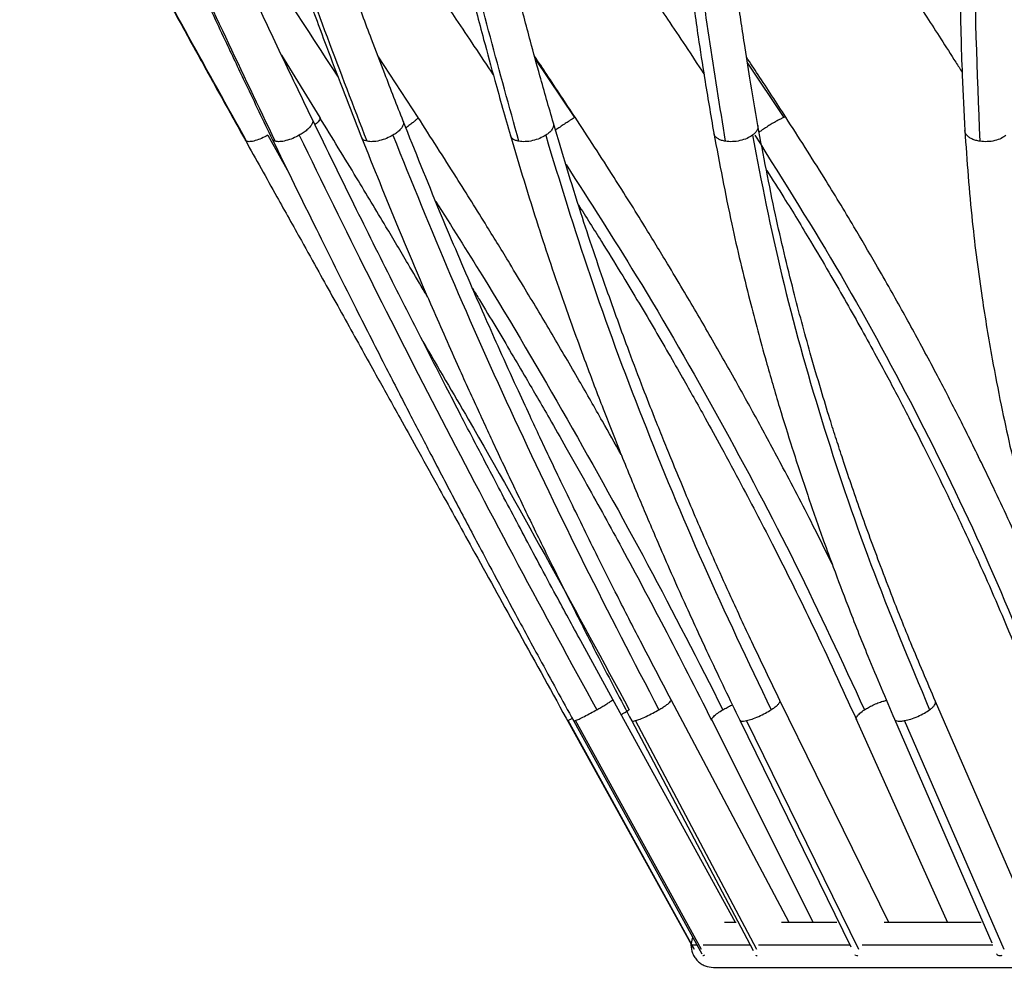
# Model space of a CAD drawing. Header units: millimetres. Extents: x 666 to 763, y 248 to 632.
# Tile 1 of 23: x 677 to 691, y 248 to 260. Entities that reach past the tile are written whole.
import ezdxf

# ---------------------------------------------------------------- set-up
doc = ezdxf.new("R2010")
doc.units = ezdxf.units.MM

msp = doc.modelspace()

# ---------------------------------------------------------------- linework, layer by layer
at = {"color": 7, "linetype": 'Continuous', "lineweight": 25}
for p, q in [((680.968, 259.769), (681.48, 258.933)), ((682.266, 259.748), (682.798, 258.933)), ((687.06, 248.125), (685.413, 251.12)), ((687.778, 248.125), (686.196, 251.116)), ((689.118, 248.125), (687.656, 251.107)), ((691.034, 248.125), (689.743, 251.095)), ((684.786, 250.872), (684.809, 250.83)), ((684.81, 250.83), (686.49, 247.786)), ((684.888, 250.83), (686.606, 247.705)), ((685.666, 250.834), (687.298, 247.749)), ((686.738, 250.85), (688.101, 248.125)), ((686.742, 250.837), (686.741, 250.852)), ((687.117, 250.843), (688.609, 247.802)), ((688.68, 250.857), (689.905, 248.125)), ((689.193, 250.855), (690.498, 247.854)), ((687.067, 248.125), (686.914, 248.125)), ((688.419, 248.125), (687.676, 248.125)), ((690.358, 248.125), (689.054, 248.125)), ((686.482, 247.931), (686.462, 247.825)), ((686.762, 247.525), (724.762, 247.525))]:
    msp.add_line(p, q, dxfattribs=at)
at = {"color": 8, "linetype": 'Continuous', "lineweight": 25}
for p, q in [((684.375, 259.71), (684.898, 258.933)), ((687.22, 259.664), (687.708, 258.933)), ((684.903, 258.937), (684.898, 258.933)), ((680.783, 258.695), (681.064, 258.191)), ((686.511, 247.766), (684.816, 250.837)), ((686.601, 247.766), (684.912, 250.837)), ((687.344, 247.766), (685.719, 250.837)), ((688.713, 247.766), (687.208, 250.837)), ((690.663, 247.766), (689.328, 250.837))]:
    msp.add_line(p, q, dxfattribs=at)
at = {"color": 7, "linetype": 'Continuous', "lineweight": 25}
for points, knots in [([(681.383, 258.904), (681.28, 259.117), (681.102, 259.486), (680.876, 259.961), (680.703, 260.329), (680.553, 260.648), (680.404, 260.969), (680.255, 261.291), (680.106, 261.614), (679.96, 261.936), (679.816, 262.252), (679.68, 262.555), (679.539, 262.869), (679.366, 263.26), (679.135, 263.785), (678.961, 264.189), (678.863, 264.415)], [0, 0, 0, 0, 0.114378, 0.197869, 0.25588, 0.31258, 0.370732, 0.42915, 0.487567, 0.545984, 0.604373, 0.660154, 0.711652, 0.776378, 0.874646, 1, 1, 1, 1]), ([(682.6, 258.883), (682.517, 259.096), (682.373, 259.464), (682.192, 259.939), (682.054, 260.306), (681.936, 260.625), (681.818, 260.945), (681.702, 261.267), (681.586, 261.589), (681.473, 261.911), (681.363, 262.227), (681.258, 262.53), (681.152, 262.843), (681.021, 263.234), (680.849, 263.757), (680.721, 264.16), (680.65, 264.386)], [0, 0, 0, 0, 0.11438, 0.1979, 0.255925, 0.312633, 0.370794, 0.429221, 0.487647, 0.546074, 0.604472, 0.660262, 0.711768, 0.776502, 0.87477, 1, 1, 1, 1]), ([(682.702, 264.277), (682.742, 264.069), (682.811, 263.709), (682.906, 263.241), (682.983, 262.877), (683.052, 262.559), (683.123, 262.24), (683.197, 261.917), (683.273, 261.593), (683.351, 261.269), (683.43, 260.948), (683.508, 260.64), (683.59, 260.32), (683.696, 259.92), (683.845, 259.369), (683.969, 258.937), (684.039, 258.69)], [0, 0, 0, 0, 0.113561, 0.196557, 0.254209, 0.310538, 0.368309, 0.426345, 0.484382, 0.542419, 0.600428, 0.655847, 0.707011, 0.771314, 0.868938, 1, 1, 1, 1]), ([(684.616, 258.857), (684.555, 259.07), (684.449, 259.437), (684.32, 259.911), (684.222, 260.278), (684.138, 260.597), (684.057, 260.916), (683.976, 261.237), (683.898, 261.559), (683.822, 261.88), (683.748, 262.196), (683.68, 262.498), (683.611, 262.811), (683.527, 263.201), (683.419, 263.723), (683.342, 264.125), (683.299, 264.351)], [0, 0, 0, 0, 0.11438, 0.197925, 0.255962, 0.312678, 0.370846, 0.42928, 0.487715, 0.54615, 0.604557, 0.660355, 0.711867, 0.776609, 0.874876, 1, 1, 1, 1]), ([(686.118, 264.316), (686.13, 264.107), (686.151, 263.747), (686.186, 263.278), (686.216, 262.914), (686.245, 262.596), (686.276, 262.276), (686.309, 261.953), (686.345, 261.628), (686.384, 261.304), (686.424, 260.983), (686.464, 260.674), (686.509, 260.354), (686.567, 259.953), (686.652, 259.402), (686.726, 258.969), (686.768, 258.721)], [0, 0, 0, 0, 0.113545, 0.196551, 0.254206, 0.310535, 0.368305, 0.426341, 0.484378, 0.542416, 0.600426, 0.655845, 0.70701, 0.771312, 0.868922, 1, 1, 1, 1]), ([(687.359, 258.826), (687.323, 259.038), (687.26, 259.405), (687.185, 259.878), (687.131, 260.244), (687.085, 260.563), (687.042, 260.882), (687.001, 261.203), (686.962, 261.524), (686.925, 261.845), (686.891, 262.16), (686.86, 262.462), (686.831, 262.774), (686.797, 263.164), (686.756, 263.685), (686.732, 264.087), (686.719, 264.311)], [0, 0, 0, 0, 0.114374, 0.197941, 0.255989, 0.31271, 0.370883, 0.429323, 0.487764, 0.546206, 0.60462, 0.660424, 0.711943, 0.776691, 0.874957, 1, 1, 1, 1]), ([(690.197, 264.356), (690.181, 264.148), (690.154, 263.787), (690.127, 263.317), (690.11, 262.953), (690.097, 262.634), (690.086, 262.315), (690.079, 261.991), (690.073, 261.666), (690.07, 261.341), (690.07, 261.02), (690.072, 260.712), (690.076, 260.391), (690.085, 259.99), (690.102, 259.437), (690.125, 259.005), (690.137, 258.757)], [0, 0, 0, 0, 0.113531, 0.196542, 0.254198, 0.310527, 0.368296, 0.426331, 0.484369, 0.542407, 0.600417, 0.655838, 0.707003, 0.771306, 0.868904, 1, 1, 1, 1]), ([(677.454, 264.192), (677.564, 263.985), (677.754, 263.626), (678.003, 263.16), (678.198, 262.798), (678.368, 262.481), (678.539, 262.163), (678.713, 261.842), (678.889, 261.519), (679.065, 261.196), (679.239, 260.877), (679.407, 260.57), (679.582, 260.251), (679.802, 259.853), (680.105, 259.304), (680.345, 258.874), (680.482, 258.627)], [0, 0, 0, 0, 0.113611, 0.196567, 0.254204, 0.310533, 0.368304, 0.42634, 0.484376, 0.542412, 0.60042, 0.655837, 0.707001, 0.771307, 0.868979, 1, 1, 1, 1]), ([(680.499, 258.614), (679.982, 259.546), (678.948, 261.41), (677.976, 263.23), (677.491, 264.14)], [0, 0, 0, 0, 0.5, 1, 1, 1, 1]), ([(678.297, 264.214), (678.386, 264.007), (678.541, 263.647), (678.745, 263.181), (678.906, 262.818), (679.047, 262.501), (679.189, 262.183), (679.335, 261.861), (679.481, 261.538), (679.63, 261.214), (679.777, 260.895), (679.919, 260.588), (680.068, 260.269), (680.256, 259.87), (680.516, 259.32), (680.724, 258.89), (680.843, 258.643)], [0, 0, 0, 0, 0.113594, 0.196564, 0.254206, 0.310535, 0.368306, 0.426342, 0.484378, 0.542415, 0.600423, 0.655841, 0.707005, 0.77131, 0.868966, 1, 1, 1, 1]), ([(680.883, 258.614), (680.438, 259.546), (679.549, 261.41), (678.754, 263.23), (678.357, 264.14)], [0, 0, 0, 0, 0.5, 1, 1, 1, 1]), ([(680.066, 264.243), (680.131, 264.035), (680.245, 263.675), (680.398, 263.208), (680.519, 262.845), (680.625, 262.527), (680.734, 262.209), (680.846, 261.886), (680.959, 261.563), (681.074, 261.239), (681.189, 260.919), (681.301, 260.611), (681.419, 260.292), (681.568, 259.892), (681.777, 259.342), (681.945, 258.911), (682.042, 258.664)], [0, 0, 0, 0, 0.1135774, 0.1965612, 0.2542079, 0.3105373, 0.3683085, 0.4263442, 0.4843812, 0.5424182, 0.6004267, 0.6558452, 0.7070088, 0.7713125, 0.8689525, 1, 1, 1, 1]), ([(682.115, 258.614), (681.758, 259.546), (681.042, 261.41), (680.452, 263.23), (680.157, 264.14)], [0, 0, 0, 0, 0.5, 1, 1, 1, 1]), ([(684.153, 258.614), (683.894, 259.546), (683.378, 261.41), (683.012, 263.23), (682.829, 264.14)], [0, 0, 0, 0, 0.5, 1, 1, 1, 1]), ([(683.416, 264.156), (683.549, 263.972), (683.785, 263.647), (684.091, 263.22), (684.327, 262.889), (684.526, 262.608), (684.719, 262.333), (684.914, 262.055), (685.109, 261.774), (685.313, 261.479), (685.525, 261.17), (685.742, 260.852), (685.949, 260.547), (686.163, 260.229), (686.391, 259.89), (686.552, 259.645), (686.635, 259.52)], [0, 0, 0, 0, 0.1207155, 0.2133045, 0.2786565, 0.3367509, 0.3962969, 0.4568627, 0.5174655, 0.5780669, 0.6473246, 0.7165475, 0.7826795, 0.8437348, 0.9204781, 1, 1, 1, 1]), ([(686.926, 258.614), (686.776, 259.546), (686.475, 261.41), (686.346, 263.23), (686.281, 264.14)], [0, 0, 0, 0, 0.5, 1, 1, 1, 1]), ([(686.984, 264.158), (687.126, 263.959), (687.374, 263.613), (687.714, 263.128), (688.006, 262.709), (688.284, 262.303), (688.558, 261.9), (688.807, 261.53), (689.031, 261.193), (689.232, 260.889), (689.43, 260.585), (689.625, 260.285), (689.82, 259.982), (689.978, 259.734), (690.073, 259.585), (690.101, 259.54)], [0, 0, 0, 0, 0.1307153, 0.2280481, 0.3177436, 0.405143, 0.4924582, 0.57977, 0.6452529, 0.7107334, 0.7762107, 0.841068, 0.9042577, 0.9713836, 1, 1, 1, 1]), ([(690.341, 258.614), (690.304, 259.546), (690.23, 261.41), (690.341, 263.23), (690.397, 264.14)], [0, 0, 0, 0, 0.5, 1, 1, 1, 1]), ([(680.825, 263.837), (680.896, 263.737), (681.075, 263.486), (681.327, 263.129), (681.58, 262.768), (681.8, 262.452), (682.02, 262.135), (682.242, 261.815), (682.464, 261.493), (682.685, 261.17), (682.902, 260.852), (683.109, 260.546), (683.325, 260.228), (683.556, 259.884), (683.723, 259.635), (683.809, 259.505)], [0, 0, 0, 0, 0.070304, 0.176379, 0.250091, 0.322148, 0.396051, 0.47029, 0.544528, 0.618766, 0.692966, 0.763853, 0.829299, 0.91156, 1, 1, 1, 1]), ([(681.723, 259.486), (681.307, 260.127), (680.614, 261.193), (679.917, 262.233), (679.639, 262.648)], [0, 0, 0, 0, 0.601178, 1, 1, 1, 1]), ([(684.906, 258.939), (684.78, 259.129), (684.599, 259.403), (684.418, 259.675), (684.362, 259.757)], [0, 0, 0, 0, 0.696955, 1, 1, 1, 1]), ([(687.735, 258.937), (687.611, 259.128), (687.436, 259.396), (687.259, 259.664), (687.207, 259.742)], [0, 0, 0, 0, 0.709139, 1, 1, 1, 1]), ([(685.413, 251.12), (685.269, 251.383), (685.014, 251.849), (684.684, 252.458), (684.431, 252.929), (684.222, 253.321), (684.026, 253.691), (683.838, 254.047), (683.67, 254.368), (683.517, 254.66), (683.355, 254.971), (683.154, 255.361), (682.857, 255.939), (682.455, 256.732), (681.939, 257.762), (681.578, 258.503), (681.383, 258.905)], [0, 0, 0, 0, 0.099918, 0.176999, 0.231588, 0.278889, 0.326185, 0.372445, 0.414831, 0.448601, 0.484279, 0.533993, 0.598274, 0.706589, 0.840597, 1, 1, 1, 1]), ([(682.927, 256.523), (682.908, 256.557), (682.82, 256.706), (682.634, 257.021), (682.336, 257.522), (681.943, 258.177), (681.647, 258.662), (681.483, 258.93)], [0, 0, 0, 0, 0.041531, 0.183151, 0.389172, 0.661606, 1, 1, 1, 1]), ([(686.196, 251.115), (686.058, 251.378), (685.814, 251.843), (685.503, 252.452), (685.267, 252.921), (685.073, 253.313), (684.893, 253.682), (684.721, 254.038), (684.568, 254.357), (684.431, 254.649), (684.286, 254.96), (684.106, 255.349), (683.844, 255.925), (683.495, 256.716), (683.056, 257.744), (682.761, 258.482), (682.6, 258.883)], [0, 0, 0, 0, 0.099926, 0.177015, 0.231611, 0.278917, 0.326216, 0.37248, 0.41487, 0.448641, 0.48432, 0.534035, 0.598315, 0.706624, 0.84062, 1, 1, 1, 1]), ([(685.526, 254.408), (685.442, 254.557), (685.256, 254.889), (684.947, 255.428), (684.602, 256.019), (684.29, 256.542), (683.999, 257.024), (683.692, 257.526), (683.282, 258.182), (682.97, 258.668), (682.798, 258.937)], [0, 0, 0, 0, 0.097488, 0.215967, 0.352397, 0.484944, 0.561046, 0.671755, 0.818153, 1, 1, 1, 1]), ([(687.656, 251.107), (687.529, 251.369), (687.304, 251.833), (687.024, 252.44), (686.812, 252.909), (686.64, 253.299), (686.481, 253.668), (686.332, 254.023), (686.2, 254.342), (686.082, 254.633), (685.958, 254.943), (685.806, 255.331), (685.588, 255.906), (685.303, 256.695), (684.956, 257.721), (684.735, 258.457), (684.616, 258.857)], [0, 0, 0, 0, 0.099938, 0.177031, 0.231628, 0.278935, 0.326235, 0.372498, 0.414887, 0.448658, 0.484338, 0.534052, 0.598332, 0.70664, 0.840631, 1, 1, 1, 1]), ([(688.357, 252.938), (688.28, 253.094), (688.068, 253.526), (687.734, 254.165), (687.378, 254.828), (687.048, 255.424), (686.712, 256.016), (686.405, 256.54), (686.116, 257.023), (685.81, 257.526), (685.398, 258.183), (685.081, 258.669), (684.906, 258.939)], [0, 0, 0, 0, 0.076755, 0.21241, 0.314445, 0.404446, 0.508083, 0.60877, 0.666578, 0.750674, 0.861877, 1, 1, 1, 1]), ([(691.756, 251.082), (691.59, 251.504), (691.287, 252.276), (690.824, 253.323), (690.433, 254.155), (690.104, 254.82), (689.797, 255.417), (689.481, 256.01), (689.189, 256.535), (688.913, 257.019), (688.618, 257.522), (688.219, 258.18), (687.907, 258.667), (687.735, 258.937)], [0, 0, 0, 0, 0.1587395, 0.2903936, 0.3946674, 0.473095, 0.5422711, 0.6219253, 0.6993109, 0.7437407, 0.808374, 0.8938413, 1, 1, 1, 1]), ([(686.768, 258.722), (686.845, 258.316), (686.984, 257.575), (687.229, 256.551), (687.448, 255.73), (687.641, 255.068), (687.827, 254.469), (688.024, 253.871), (688.21, 253.338), (688.39, 252.843), (688.586, 252.327), (688.855, 251.646), (689.073, 251.137), (689.193, 250.855)], [0, 0, 0, 0, 0.158769, 0.290439, 0.39472, 0.47315, 0.542325, 0.621976, 0.699356, 0.743782, 0.808407, 0.893861, 1, 1, 1, 1]), ([(689.743, 251.095), (689.632, 251.356), (689.433, 251.82), (689.192, 252.426), (689.012, 252.894), (688.868, 253.283), (688.736, 253.651), (688.613, 254.005), (688.507, 254.323), (688.412, 254.614), (688.314, 254.923), (688.196, 255.31), (688.029, 255.883), (687.817, 256.67), (687.573, 257.693), (687.434, 258.427), (687.359, 258.826)], [0, 0, 0, 0, 0.0999474, 0.1770497, 0.2316533, 0.2789652, 0.3262699, 0.3725378, 0.4149299, 0.4487029, 0.4843832, 0.5340982, 0.5983764, 0.7066777, 0.8406551, 1, 1, 1, 1]), ([(690.137, 258.757), (690.166, 258.351), (690.219, 257.608), (690.353, 256.582), (690.489, 255.759), (690.617, 255.096), (690.747, 254.496), (690.89, 253.896), (691.031, 253.362), (691.17, 252.866), (691.324, 252.348), (691.541, 251.666), (691.722, 251.155), (691.823, 250.872)], [0, 0, 0, 0, 0.158767, 0.290436, 0.394717, 0.473148, 0.542326, 0.62198, 0.699362, 0.743789, 0.808415, 0.893868, 1, 1, 1, 1]), ([(680.482, 258.627), (680.623, 258.375), (680.872, 257.929), (681.201, 257.338), (681.456, 256.88), (681.67, 256.496), (681.872, 256.132), (682.067, 255.78), (682.244, 255.462), (682.406, 255.171), (682.578, 254.861), (682.795, 254.47), (683.118, 253.888), (683.564, 253.082), (684.142, 252.038), (684.562, 251.278), (684.786, 250.872)], [0, 0, 0, 0, 0.100439, 0.177923, 0.232799, 0.280348, 0.327892, 0.374395, 0.417004, 0.450951, 0.486817, 0.536793, 0.601413, 0.7103, 0.845019, 1, 1, 1, 1]), ([(680.783, 258.695), (680.755, 258.68), (680.697, 258.65), (680.612, 258.62), (680.54, 258.605), (680.512, 258.611), (680.499, 258.614)], [0, 0, 0, 0, 0.238416, 0.49371, 0.752418, 1, 1, 1, 1]), ([(680.843, 258.642), (681.039, 258.24), (681.397, 257.505), (681.905, 256.489), (682.318, 255.674), (682.656, 255.017), (682.964, 254.423), (683.275, 253.829), (683.555, 253.299), (683.816, 252.807), (684.091, 252.294), (684.457, 251.617), (684.734, 251.111), (684.888, 250.83)], [0, 0, 0, 0, 0.158712, 0.290352, 0.39462, 0.473047, 0.542226, 0.621886, 0.699279, 0.743713, 0.808354, 0.89383, 1, 1, 1, 1]), ([(681.204, 258.695), (681.176, 258.68), (681.117, 258.65), (681.025, 258.62), (680.941, 258.605), (680.902, 258.611), (680.883, 258.614)], [0, 0, 0, 0, 0.238416, 0.49371, 0.752418, 1, 1, 1, 1]), ([(681.204, 258.695), (681.51, 258.069), (682.123, 256.816), (683.108, 254.887), (684.131, 252.938), (684.842, 251.633), (685.197, 250.982)], [0, 0, 0, 0, 0.249568, 0.5, 0.750432, 1, 1, 1, 1]), ([(682.042, 258.664), (682.203, 258.261), (682.498, 257.524), (682.932, 256.505), (683.293, 255.688), (683.592, 255.03), (683.868, 254.434), (684.15, 253.839), (684.408, 253.307), (684.65, 252.815), (684.907, 252.301), (685.252, 251.623), (685.518, 251.116), (685.666, 250.835)], [0, 0, 0, 0, 0.158735, 0.290386, 0.394659, 0.473087, 0.542263, 0.621918, 0.699305, 0.743735, 0.80837, 0.893839, 1, 1, 1, 1]), ([(682.461, 258.695), (682.434, 258.68), (682.377, 258.65), (682.281, 258.62), (682.187, 258.605), (682.139, 258.611), (682.115, 258.614)], [0, 0, 0, 0, 0.238416, 0.49371, 0.752418, 1, 1, 1, 1]), ([(682.461, 258.695), (682.714, 258.069), (683.22, 256.816), (684.085, 254.887), (685.015, 252.938), (685.693, 251.633), (686.031, 250.982)], [0, 0, 0, 0, 0.249568, 0.5, 0.750432, 1, 1, 1, 1]), ([(684.039, 258.69), (684.16, 258.286), (684.381, 257.547), (684.727, 256.526), (685.022, 255.707), (685.272, 255.047), (685.507, 254.45), (685.751, 253.854), (685.977, 253.321), (686.192, 252.828), (686.422, 252.312), (686.735, 251.633), (686.981, 251.124), (687.117, 250.843)], [0, 0, 0, 0, 0.158746, 0.290402, 0.394677, 0.473106, 0.542283, 0.621939, 0.699326, 0.743756, 0.808388, 0.893851, 1, 1, 1, 1]), ([(684.512, 258.695), (684.486, 258.68), (684.433, 258.65), (684.336, 258.62), (684.236, 258.605), (684.18, 258.611), (684.153, 258.614)], [0, 0, 0, 0, 0.238416, 0.49371, 0.752418, 1, 1, 1, 1]), ([(684.512, 258.695), (684.702, 258.069), (685.084, 256.816), (685.8, 254.887), (686.606, 252.938), (687.227, 251.633), (687.537, 250.982)], [0, 0, 0, 0, 0.249568, 0.5, 0.750432, 1, 1, 1, 1]), ([(687.286, 258.695), (687.263, 258.68), (687.216, 258.65), (687.12, 258.62), (687.018, 258.605), (686.956, 258.611), (686.926, 258.614)], [0, 0, 0, 0, 0.238416, 0.49371, 0.752418, 1, 1, 1, 1]), ([(687.286, 258.695), (687.408, 258.069), (687.653, 256.816), (688.195, 254.887), (688.849, 252.938), (689.393, 251.633), (689.664, 250.982)], [0, 0, 0, 0, 0.249568, 0.5, 0.750432, 1, 1, 1, 1]), ([(687.319, 258.695), (687.712, 258.069), (688.5, 256.816), (689.543, 254.887), (690.485, 252.938), (691.007, 251.633), (691.267, 250.982)], [0, 0, 0, 0, 0.249568, 0.5, 0.750432, 1, 1, 1, 1]), ([(690.689, 258.695), (690.67, 258.68), (690.629, 258.65), (690.54, 258.62), (690.439, 258.605), (690.373, 258.611), (690.341, 258.614)], [0, 0, 0, 0, 0.238416, 0.49371, 0.752418, 1, 1, 1, 1]), ([(687.479, 258.22), (687.556, 258.1), (687.757, 257.786), (688.033, 257.329), (688.303, 256.874), (688.523, 256.493), (688.727, 256.132), (688.92, 255.782), (689.091, 255.466), (689.244, 255.177), (689.404, 254.869), (689.602, 254.481), (689.888, 253.903), (690.265, 253.103), (690.729, 252.053), (691.031, 251.285), (691.195, 250.868)], [0, 0, 0, 0, 0.0508166, 0.1321134, 0.189689, 0.2395769, 0.2894583, 0.3382473, 0.3829502, 0.4185646, 0.456191, 0.5086185, 0.5764058, 0.6906239, 0.8319289, 1, 1, 1, 1]), ([(684.951, 257.762), (685.055, 257.598), (685.246, 257.295), (685.507, 256.87), (685.738, 256.488), (685.952, 256.126), (686.156, 255.776), (686.338, 255.46), (686.501, 255.17), (686.674, 254.861), (686.888, 254.472), (687.199, 253.893), (687.615, 253.092), (688.138, 252.04), (688.49, 251.27), (688.681, 250.852)], [0, 0, 0, 0, 0.073137, 0.134618, 0.18789, 0.241155, 0.293254, 0.340991, 0.379023, 0.419204, 0.475193, 0.547587, 0.669571, 0.820489, 1, 1, 1, 1]), ([(683.532, 256.636), (683.562, 256.586), (683.666, 256.415), (683.841, 256.124), (684.049, 255.773), (684.236, 255.457), (684.404, 255.167), (684.583, 254.857), (684.805, 254.468), (685.132, 253.887), (685.573, 253.085), (686.136, 252.03), (686.527, 251.26), (686.739, 250.841)], [0, 0, 0, 0, 0.02624, 0.090107, 0.152577, 0.209816, 0.255418, 0.303597, 0.370729, 0.457531, 0.603794, 0.784752, 1, 1, 1, 1]), ([(684.912, 250.837), (684.927, 250.843), (684.957, 250.856), (685.029, 250.892), (685.113, 250.936), (685.17, 250.967), (685.197, 250.982)], [0, 0, 0, 0, 0.24825, 0.506942, 0.761875, 1, 1, 1, 1]), ([(685.719, 250.837), (685.738, 250.843), (685.778, 250.856), (685.861, 250.892), (685.95, 250.936), (686.005, 250.967), (686.031, 250.982)], [0, 0, 0, 0, 0.24825, 0.506942, 0.761875, 1, 1, 1, 1]), ([(687.208, 250.837), (687.231, 250.843), (687.28, 250.856), (687.37, 250.892), (687.461, 250.936), (687.513, 250.967), (687.537, 250.982)], [0, 0, 0, 0, 0.24825, 0.506942, 0.761875, 1, 1, 1, 1]), ([(689.328, 250.837), (689.356, 250.843), (689.412, 250.856), (689.506, 250.892), (689.595, 250.936), (689.642, 250.967), (689.664, 250.982)], [0, 0, 0, 0, 0.24825, 0.506942, 0.761875, 1, 1, 1, 1]), ([(686.462, 247.825), (686.466, 247.787), (686.472, 247.728), (686.511, 247.658), (686.55, 247.61), (686.598, 247.572), (686.667, 247.535), (686.725, 247.529), (686.762, 247.525)], [0, 0, 0, 0, 0.2433523, 0.3733856, 0.5054052, 0.6366347, 0.7643944, 1, 1, 1, 1]), ([(686.645, 247.687), (686.63, 247.681), (686.615, 247.675), (686.62, 247.681), (686.621, 247.681)], [0, 0, 0, 0, 0.975379, 1, 1, 1, 1]), ([(687.35, 247.682), (687.346, 247.681), (687.335, 247.679), (687.337, 247.684), (687.338, 247.687)], [0, 0, 0, 0, 0.335854, 1, 1, 1, 1]), ([(688.702, 247.682), (688.697, 247.681), (688.672, 247.678), (688.668, 247.687), (688.664, 247.694)], [0, 0, 0, 0, 0.196364, 1, 1, 1, 1]), ([(690.634, 247.682), (690.628, 247.681), (690.595, 247.678), (690.569, 247.687), (690.568, 247.704), (690.567, 247.708)], [0, 0, 0, 0, 0.139837, 0.7904, 1, 1, 1, 1])]:
    msp.add_open_spline(points, degree=3, knots=knots, dxfattribs=at)
at = {"color": 8, "linetype": 'Continuous', "lineweight": 25}
for points, knots in [([(681.382, 258.904), (681.383, 258.903), (681.389, 258.896), (681.388, 258.876), (681.378, 258.843), (681.35, 258.806), (681.31, 258.766), (681.26, 258.728), (681.223, 258.706), (681.204, 258.695)], [0, 0, 0, 0, 0.01406, 0.172898, 0.33986, 0.510739, 0.680699, 0.845057, 1, 1, 1, 1]), ([(681.48, 258.933), (681.483, 258.93), (681.487, 258.922), (681.479, 258.903), (681.459, 258.876), (681.437, 258.853), (681.419, 258.838), (681.416, 258.836)], [0, 0, 0, 0, 0.229536, 0.454337, 0.69571, 0.949429, 1, 1, 1, 1]), ([(682.599, 258.883), (682.6, 258.881), (682.607, 258.869), (682.604, 258.843), (682.589, 258.806), (682.557, 258.766), (682.514, 258.728), (682.478, 258.706), (682.461, 258.695)], [0, 0, 0, 0, 0.0477249, 0.2399549, 0.4366944, 0.6323766, 0.8216084, 1, 1, 1, 1]), ([(682.798, 258.933), (682.797, 258.93), (682.793, 258.922), (682.774, 258.903), (682.745, 258.876), (682.702, 258.843), (682.664, 258.815), (682.64, 258.799), (682.636, 258.796)], [0, 0, 0, 0, 0.180772, 0.357815, 0.54791, 0.747727, 0.952232, 1, 1, 1, 1]), ([(684.614, 258.856), (684.615, 258.852), (684.622, 258.837), (684.615, 258.805), (684.594, 258.766), (684.559, 258.728), (684.527, 258.706), (684.512, 258.695)], [0, 0, 0, 0, 0.0936778, 0.3282815, 0.5616243, 0.7872754, 1, 1, 1, 1]), ([(684.898, 258.933), (684.893, 258.93), (684.882, 258.922), (684.852, 258.903), (684.813, 258.876), (684.763, 258.843), (684.706, 258.806), (684.665, 258.778), (684.644, 258.765), (684.644, 258.765)], [0, 0, 0, 0, 0.155684, 0.308157, 0.47187, 0.643957, 0.82008, 0.995257, 1, 1, 1, 1]), ([(687.708, 258.933), (687.699, 258.93), (687.681, 258.922), (687.642, 258.903), (687.595, 258.876), (687.539, 258.843), (687.478, 258.806), (687.423, 258.769), (687.391, 258.746), (687.377, 258.737)], [0, 0, 0, 0, 0.138302, 0.273752, 0.419187, 0.57206, 0.72852, 0.884138, 1, 1, 1, 1]), ([(687.732, 258.935), (687.733, 258.936), (687.735, 258.942), (687.72, 258.937), (687.708, 258.933)], [0, 0, 0, 0, 0.181116, 1, 1, 1, 1]), ([(686.926, 258.614), (686.908, 258.617), (686.872, 258.625), (686.828, 258.645), (686.793, 258.671), (686.773, 258.697), (686.771, 258.716), (686.77, 258.722)], [0, 0, 0, 0, 0.2144357, 0.4244485, 0.649943, 0.8869708, 1, 1, 1, 1]), ([(687.357, 258.825), (687.359, 258.819), (687.363, 258.8), (687.352, 258.766), (687.327, 258.728), (687.299, 258.706), (687.286, 258.695)], [0, 0, 0, 0, 0.156397, 0.449449, 0.732842, 1, 1, 1, 1]), ([(690.341, 258.614), (690.321, 258.617), (690.282, 258.625), (690.23, 258.645), (690.186, 258.671), (690.155, 258.704), (690.138, 258.734), (690.139, 258.752), (690.139, 258.757)], [0, 0, 0, 0, 0.175831, 0.348035, 0.532934, 0.72729, 0.926205, 1, 1, 1, 1]), ([(680.499, 258.614), (680.491, 258.617), (680.484, 258.62), (680.483, 258.627), (680.482, 258.627)], [0, 0, 0, 0, 0.9402451, 1, 1, 1, 1]), ([(680.883, 258.614), (680.873, 258.617), (680.855, 258.624), (680.847, 258.637), (680.843, 258.643)], [0, 0, 0, 0, 0.5314, 1, 1, 1, 1]), ([(682.115, 258.614), (682.103, 258.618), (682.077, 258.625), (682.053, 258.642), (682.046, 258.658), (682.043, 258.664)], [0, 0, 0, 0, 0.363351, 0.719208, 1, 1, 1, 1]), ([(684.153, 258.614), (684.137, 258.617), (684.106, 258.625), (684.071, 258.645), (684.047, 258.667), (684.043, 258.684), (684.041, 258.691)], [0, 0, 0, 0, 0.271712, 0.53782, 0.823544, 1, 1, 1, 1]), ([(684.786, 258.301), (685.104, 257.806), (685.825, 256.683), (686.853, 254.886), (687.885, 252.938), (688.489, 251.633), (688.79, 250.982)], [0, 0, 0, 0, 0.208326, 0.472521, 0.736716, 1, 1, 1, 1]), ([(683.036, 257.808), (683.246, 257.476), (683.854, 256.516), (684.807, 254.886), (685.893, 252.938), (686.559, 251.633), (686.891, 250.982)], [0, 0, 0, 0, 0.149682, 0.433447, 0.717213, 1, 1, 1, 1]), ([(682.865, 255.925), (683.068, 255.578), (683.647, 254.591), (684.576, 252.937), (685.282, 251.633), (685.634, 250.982)], [0, 0, 0, 0, 0.213017, 0.607188, 1, 1, 1, 1]), ([(685.197, 250.982), (685.216, 250.993), (685.255, 251.015), (685.308, 251.046), (685.355, 251.075), (685.389, 251.098), (685.409, 251.112), (685.416, 251.119), (685.413, 251.119), (685.413, 251.119)], [0, 0, 0, 0, 0.154849, 0.31916, 0.489036, 0.659696, 0.826228, 0.984393, 1, 1, 1, 1]), ([(686.031, 250.982), (686.049, 250.993), (686.085, 251.015), (686.132, 251.046), (686.169, 251.075), (686.191, 251.097), (686.199, 251.111), (686.196, 251.114), (686.195, 251.115)], [0, 0, 0, 0, 0.175427, 0.361573, 0.554024, 0.747364, 0.936026, 1, 1, 1, 1]), ([(687.537, 250.982), (687.553, 250.993), (687.586, 251.015), (687.624, 251.046), (687.649, 251.075), (687.66, 251.095), (687.656, 251.103), (687.654, 251.106)], [0, 0, 0, 0, 0.202651, 0.417685, 0.640002, 0.863346, 1, 1, 1, 1]), ([(688.79, 250.982), (688.807, 250.993), (688.842, 251.015), (688.904, 251.046), (688.971, 251.075), (689.034, 251.097), (689.07, 251.105), (689.086, 251.109)], [0, 0, 0, 0, 0.193869, 0.399585, 0.612268, 0.825932, 1, 1, 1, 1]), ([(689.664, 250.982), (689.678, 250.993), (689.706, 251.015), (689.733, 251.046), (689.748, 251.074), (689.744, 251.088), (689.743, 251.094)], [0, 0, 0, 0, 0.240354, 0.4953958, 0.759075, 1, 1, 1, 1]), ([(685.526, 250.916), (685.536, 250.923), (685.566, 250.943), (685.608, 250.967), (685.634, 250.982)], [0, 0, 0, 0, 0.346479, 1, 1, 1, 1]), ([(686.741, 250.852), (686.74, 250.854), (686.738, 250.863), (686.764, 250.892), (686.816, 250.936), (686.867, 250.967), (686.891, 250.982)], [0, 0, 0, 0, 0.087359, 0.401417, 0.710911, 1, 1, 1, 1]), ([(686.891, 250.982), (686.909, 250.993), (686.947, 251.015), (686.992, 251.038), (687.016, 251.048), (687.018, 251.049)], [0, 0, 0, 0, 0.452307, 0.932254, 1, 1, 1, 1]), ([(688.68, 250.857), (688.68, 250.857), (688.673, 250.865), (688.687, 250.893), (688.724, 250.935), (688.768, 250.967), (688.79, 250.982)], [0, 0, 0, 0, 0.0137711, 0.3531522, 0.6876011, 1, 1, 1, 1]), ([(684.81, 250.83), (684.81, 250.83), (684.807, 250.83), (684.812, 250.834), (684.816, 250.837)], [0, 0, 0, 0, 0.121343, 1, 1, 1, 1]), ([(684.816, 250.837), (684.823, 250.842), (684.833, 250.849), (684.857, 250.863), (684.861, 250.866)], [0, 0, 0, 0, 0.815334, 1, 1, 1, 1]), ([(684.888, 250.831), (684.889, 250.83), (684.892, 250.829), (684.905, 250.834), (684.912, 250.837)], [0, 0, 0, 0, 0.462, 1, 1, 1, 1]), ([(685.667, 250.836), (685.668, 250.834), (685.671, 250.829), (685.688, 250.829), (685.708, 250.834), (685.719, 250.837)], [0, 0, 0, 0, 0.2513551, 0.6201499, 1, 1, 1, 1]), ([(687.119, 250.844), (687.12, 250.842), (687.121, 250.835), (687.138, 250.83), (687.166, 250.829), (687.194, 250.834), (687.208, 250.837)], [0, 0, 0, 0, 0.117284, 0.422632, 0.707053, 1, 1, 1, 1]), ([(689.194, 250.855), (689.194, 250.855), (689.195, 250.847), (689.21, 250.838), (689.239, 250.83), (689.279, 250.829), (689.312, 250.834), (689.328, 250.837)], [0, 0, 0, 0, 0.022476, 0.283456, 0.531323, 0.762201, 1, 1, 1, 1]), ([(686.462, 247.825), (686.461, 247.825), (686.461, 247.825), (686.538, 247.825), (686.54, 247.825)], [0, 0, 0, 0, 0.974671, 1, 1, 1, 1]), ([(686.624, 247.825), (686.671, 247.825), (686.798, 247.825), (687.031, 247.825), (687.25, 247.825), (687.258, 247.825)], [0, 0, 0, 0, 0.360135, 0.976067, 1, 1, 1, 1]), ([(687.369, 247.825), (687.489, 247.825), (687.783, 247.825), (688.2, 247.825), (688.535, 247.825), (688.597, 247.825)], [0, 0, 0, 0, 0.360483, 0.881604, 1, 1, 1, 1]), ([(688.757, 247.825), (688.924, 247.825), (689.385, 247.825), (689.98, 247.825), (690.447, 247.825), (690.511, 247.825)], [0, 0, 0, 0, 0.329046, 0.909035, 1, 1, 1, 1])]:
    msp.add_open_spline(points, degree=3, knots=knots, dxfattribs=at)

doc.saveas('drawing.dxf')
